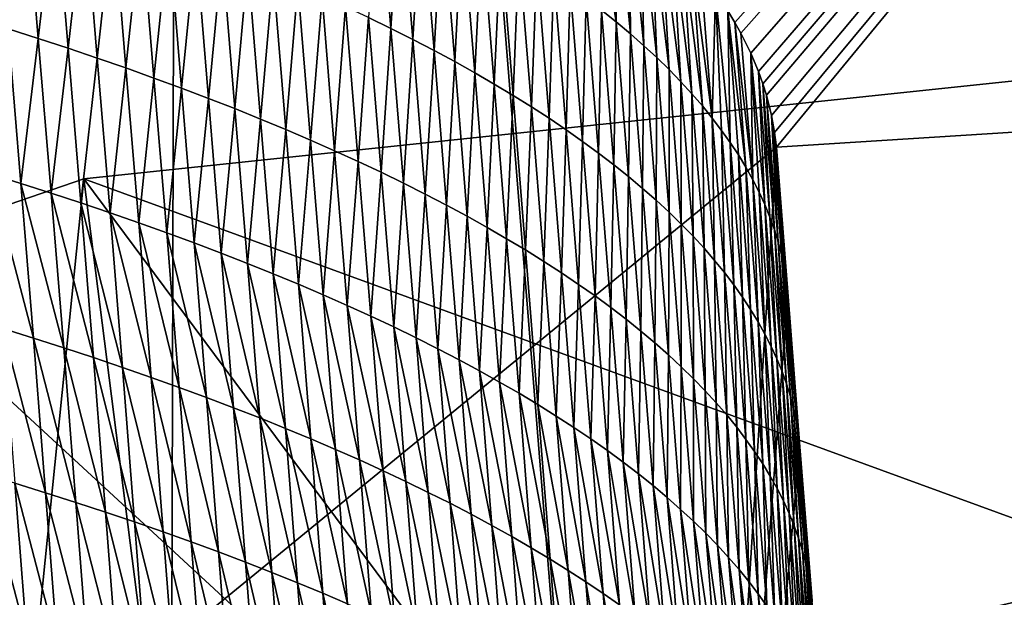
# Model space of a CAD drawing. Header units: metres. Extents: x -147 to 294, y -23 to 81.
# Tile 241 of 256: x 226.13 to 226.823, y 11.444 to 11.85. Entities that reach past the tile are written whole.
import ezdxf

# ---------------------------------------------------------------- set-up
doc = ezdxf.new("R2010")
doc.units = ezdxf.units.M
doc.layers.add('solid_AVA_153', color=7, linetype='CONTINUOUS')

msp = doc.modelspace()

# ---------------------------------------------------------------- linework, layer by layer
at = {"layer": 'solid_AVA_153'}
for points in [[(226.666824, 6.360106, 267.585846), (221.667358, 19.119045, 269.910767), (235.382919, 20.174784, 271.545105)], [(226.666824, 6.360106, 267.585846), (235.382919, 20.174784, 271.545105), (236.747787, 7.212847, 268.464081)], [(226.666824, 6.360106, 267.585846), (219.583801, 7.182138, 266.199371), (221.667358, 19.119045, 269.910767)], [(221.215851, 18.567869, 273.642273), (236.530548, 9.275632, 271.466919), (235.975128, 14.554294, 273.108093)], [(221.215851, 18.567869, 273.642273), (222.109406, 7.973817, 270.554962), (236.530548, 9.275632, 271.466919)], [(225.805527, 10.86686, 209.488083), (224.583267, 13.627446, 208.82872), (226.241623, 13.160974, 211.525833)], [(227.89856, 13.262379, 205.4496), (226.628021, 11.856418, 210.790161), (226.632889, 11.848346, 210.824661)], [(227.89856, 13.262379, 205.4496), (226.632889, 11.848346, 210.824661), (226.637161, 11.840693, 210.8573)], [(227.89856, 13.262379, 205.4496), (226.637161, 11.840693, 210.8573), (226.644196, 11.826548, 210.917465)], [(227.89856, 13.262379, 205.4496), (226.644196, 11.826548, 210.917465), (226.649551, 11.813831, 210.971359)], [(227.89856, 13.262379, 205.4496), (226.649551, 11.813831, 210.971359), (226.652679, 11.805141, 211.008087)], [(227.89856, 13.262379, 205.4496), (226.652679, 11.805141, 211.008087), (226.655212, 11.797116, 211.041946)], [(227.89856, 13.262379, 205.4496), (226.655212, 11.797116, 211.041946), (226.658829, 11.782866, 211.101852)], [(227.89856, 13.262379, 205.4496), (226.658829, 11.782866, 211.101852), (226.660995, 11.77072, 211.152786)], [(227.89856, 13.262379, 205.4496), (226.660995, 11.77072, 211.152786), (226.662354, 11.760511, 211.195877)], [(227.89856, 13.262379, 205.4496), (226.662354, 11.760511, 211.195877), (228.807526, 11.896655, 211.175064)], [(226.234634, 10.547778, 210.911667), (226.241623, 13.160974, 211.525833), (224.717819, 12.359569, 214.222351)], [(226.234634, 10.547778, 210.911667), (225.805527, 10.86686, 209.488083), (226.241623, 13.160974, 211.525833)], [(225.875687, 10.187231, 212.345886), (226.234634, 10.547778, 210.911667), (224.717819, 12.359569, 214.222351)], [(227.474106, 12.264349, 205.206604), (227.577789, 11.273883, 204.999283), (226.442505, 12.200429, 205.22345)], [(225.429489, 12.223492, 204.926193), (226.522171, 11.213648, 205.01297), (225.503265, 11.243448, 204.709137)], [(226.442505, 12.200429, 205.22345), (226.522171, 11.213648, 205.01297), (225.429489, 12.223492, 204.926193)], [(226.442505, 12.200429, 205.22345), (227.577789, 11.273883, 204.999283), (226.522171, 11.213648, 205.01297)], [(230.949905, 12.055211, 211.159515), (228.807526, 11.896655, 211.175064), (226.052216, 11.260936, 213.183151)], [(231.717102, 11.519655, 213.710693), (230.949905, 12.055211, 211.159515), (226.052216, 11.260936, 213.183151)], [(226.549576, 11.848632, 210.356705), (226.540436, 11.951846, 210.376495), (226.532028, 11.95859, 210.346832)], [(226.539215, 11.856929, 210.320175), (226.549576, 11.848632, 210.356705), (226.532028, 11.95859, 210.346832)], [(226.121689, 11.843833, 209.336014), (226.133926, 11.945977, 209.392441), (226.112595, 11.952781, 209.360046)], [(226.375336, 11.851708, 209.831024), (226.391098, 11.844044, 209.865952), (226.382278, 11.952919, 209.890411)], [(226.391098, 11.844044, 209.865952), (226.397629, 11.945194, 209.925522), (226.382278, 11.952919, 209.890411)], [(226.549576, 11.848632, 210.356705), (226.549835, 11.94399, 210.41098), (226.540436, 11.951846, 210.376495)], [(226.121689, 11.843833, 209.336014), (226.143005, 11.837033, 209.368378), (226.133926, 11.945977, 209.392441)], [(226.143005, 11.837033, 209.368378), (226.154877, 11.939106, 209.425034), (226.133926, 11.945977, 209.392441)], [(226.391098, 11.844044, 209.865952), (226.406448, 11.836325, 209.901031), (226.397629, 11.945194, 209.925522)], [(226.406448, 11.836325, 209.901031), (226.412582, 11.937417, 209.960785), (226.397629, 11.945194, 209.925522)], [(226.549576, 11.848632, 210.356705), (226.559494, 11.840295, 210.393311), (226.549835, 11.94399, 210.41098)], [(226.559494, 11.840295, 210.393311), (226.558563, 11.93637, 210.444336), (226.549835, 11.94399, 210.41098)], [(226.143005, 11.837033, 209.368378), (226.16394, 11.830166, 209.40094), (226.154877, 11.939106, 209.425034)], [(226.16394, 11.830166, 209.40094), (226.17543, 11.932167, 209.45784), (226.154877, 11.939106, 209.425034)], [(226.406448, 11.836325, 209.901031), (226.421387, 11.828553, 209.936264), (226.412582, 11.937417, 209.960785)], [(226.421387, 11.828553, 209.936264), (226.427124, 11.929587, 209.99617), (226.412582, 11.937417, 209.960785)], [(226.569, 11.831919, 210.429993), (226.56665, 11.92899, 210.476593), (226.558563, 11.93637, 210.444336)], [(226.559494, 11.840295, 210.393311), (226.569, 11.831919, 210.429993), (226.558563, 11.93637, 210.444336)], [(226.16394, 11.830166, 209.40094), (226.184464, 11.823232, 209.433716), (226.17543, 11.932167, 209.45784)], [(226.184464, 11.823232, 209.433716), (226.195602, 11.925162, 209.490845), (226.17543, 11.932167, 209.45784)], [(226.421387, 11.828553, 209.936264), (226.435898, 11.820728, 209.971619), (226.427124, 11.929587, 209.99617)], [(226.435898, 11.820728, 209.971619), (226.441254, 11.921706, 210.031693), (226.427124, 11.929587, 209.99617)], [(226.578079, 11.823505, 210.466751), (226.574158, 11.921842, 210.507767), (226.56665, 11.92899, 210.476593)], [(226.569, 11.831919, 210.429993), (226.578079, 11.823505, 210.466751), (226.56665, 11.92899, 210.476593)], [(226.184464, 11.823232, 209.433716), (226.204605, 11.816232, 209.46669), (226.195602, 11.925162, 209.490845)], [(226.204605, 11.816232, 209.46669), (226.215363, 11.918093, 209.524048), (226.195602, 11.925162, 209.490845)], [(226.435898, 11.820728, 209.971619), (226.450012, 11.812853, 210.007111), (226.441254, 11.921706, 210.031693)], [(226.450012, 11.812853, 210.007111), (226.454971, 11.913774, 210.067352), (226.441254, 11.921706, 210.031693)], [(226.586746, 11.815056, 210.503586), (226.581116, 11.914909, 210.537918), (226.574158, 11.921842, 210.507767)], [(226.578079, 11.823505, 210.466751), (226.586746, 11.815056, 210.503586), (226.574158, 11.921842, 210.507767)], [(226.204605, 11.816232, 209.46669), (226.224365, 11.809167, 209.499863), (226.215363, 11.918093, 209.524048)], [(226.224365, 11.809167, 209.499863), (226.234741, 11.91096, 209.557434), (226.215363, 11.918093, 209.524048)], [(226.594986, 11.806571, 210.540482), (226.589096, 11.906555, 210.574203), (226.581116, 11.914909, 210.537918)], [(226.586746, 11.815056, 210.503586), (226.594986, 11.806571, 210.540482), (226.581116, 11.914909, 210.537918)], [(227.044891, 11.42033, 219.204636), (227.820831, 11.911913, 217.480255), (226.175095, 11.738261, 217.481766)], [(228.016968, 9.260412, 217.127579), (226.175095, 11.738261, 217.481766), (227.820831, 11.911913, 217.480255)], [(226.224365, 11.809167, 209.499863), (226.243713, 11.802039, 209.533234), (226.234741, 11.91096, 209.557434)], [(226.243713, 11.802039, 209.533234), (226.253708, 11.903764, 209.591019), (226.234741, 11.91096, 209.557434)], [(226.450012, 11.812853, 210.007111), (226.463715, 11.804928, 210.04274), (226.454971, 11.913774, 210.067352)], [(226.463715, 11.804928, 210.04274), (226.468262, 11.905793, 210.103134), (226.454971, 11.913774, 210.067352)], [(226.243713, 11.802039, 209.533234), (226.26268, 11.794847, 209.566788), (226.253708, 11.903764, 209.591019)], [(226.26268, 11.794847, 209.566788), (226.272293, 11.896505, 209.624802), (226.253708, 11.903764, 209.591019)], [(226.463715, 11.804928, 210.04274), (226.47699, 11.796952, 210.078491), (226.468262, 11.905793, 210.103134)], [(226.47699, 11.796952, 210.078491), (226.48114, 11.897764, 210.139038), (226.468262, 11.905793, 210.103134)], [(226.602798, 11.798053, 210.577423), (226.596359, 11.898516, 210.609024), (226.589096, 11.906555, 210.574203)], [(226.594986, 11.806571, 210.540482), (226.602798, 11.798053, 210.577423), (226.589096, 11.906555, 210.574203)], [(228.807526, 11.896655, 211.175064), (226.662354, 11.760511, 211.195877), (226.052216, 11.260936, 213.183151)], [(226.26268, 11.794847, 209.566788), (226.281235, 11.787594, 209.60054), (226.272293, 11.896505, 209.624802)], [(226.281235, 11.787594, 209.60054), (226.290482, 11.889186, 209.658752), (226.272293, 11.896505, 209.624802)], [(226.47699, 11.796952, 210.078491), (226.489853, 11.788929, 210.114365), (226.48114, 11.897764, 210.139038)], [(226.489853, 11.788929, 210.114365), (226.493591, 11.889688, 210.175049), (226.48114, 11.897764, 210.139038)], [(226.610184, 11.789502, 210.614426), (226.602966, 11.890791, 210.642426), (226.596359, 11.898516, 210.609024)], [(226.602798, 11.798053, 210.577423), (226.610184, 11.789502, 210.614426), (226.596359, 11.898516, 210.609024)], [(226.281235, 11.787594, 209.60054), (226.299393, 11.780279, 209.63446), (226.290482, 11.889186, 209.658752)], [(226.299393, 11.780279, 209.63446), (226.308258, 11.881806, 209.692871), (226.290482, 11.889186, 209.658752)], [(226.489853, 11.788929, 210.114365), (226.502304, 11.780859, 210.150345), (226.493591, 11.889688, 210.175049)], [(226.502304, 11.780859, 210.150345), (226.50563, 11.881565, 210.211182), (226.493591, 11.889688, 210.175049)], [(226.617157, 11.780921, 210.651459), (226.608978, 11.88336, 210.674484), (226.602966, 11.890791, 210.642426)], [(226.610184, 11.789502, 210.614426), (226.617157, 11.780921, 210.651459), (226.602966, 11.890791, 210.642426)], [(226.299393, 11.780279, 209.63446), (226.317154, 11.772905, 209.668549), (226.308258, 11.881806, 209.692871)], [(226.317154, 11.772905, 209.668549), (226.325638, 11.874369, 209.727158), (226.308258, 11.881806, 209.692871)], [(226.502304, 11.780859, 210.150345), (226.514328, 11.772742, 210.186447), (226.50563, 11.881565, 210.211182)], [(226.514328, 11.772742, 210.186447), (226.517258, 11.873397, 210.247406), (226.50563, 11.881565, 210.211182)], [(226.617157, 11.780921, 210.651459), (226.619415, 11.869355, 210.734726), (226.608978, 11.88336, 210.674484)], [(226.317154, 11.772905, 209.668549), (226.334518, 11.765472, 209.70282), (226.325638, 11.874369, 209.727158)], [(226.334518, 11.765472, 209.70282), (226.342606, 11.866872, 209.761627), (226.325638, 11.874369, 209.727158)], [(226.514328, 11.772742, 210.186447), (226.52594, 11.76458, 210.222656), (226.517258, 11.873397, 210.247406)], [(226.52594, 11.76458, 210.222656), (226.528442, 11.865184, 210.283752), (226.517258, 11.873397, 210.247406)], [(226.334518, 11.765472, 209.70282), (226.351471, 11.75798, 209.737259), (226.342606, 11.866872, 209.761627)], [(226.351471, 11.75798, 209.737259), (226.359177, 11.859319, 209.796249), (226.342606, 11.866872, 209.761627)], [(226.617157, 11.780921, 210.651459), (226.623703, 11.77231, 210.688553), (226.619415, 11.869355, 210.734726)], [(226.629822, 11.763672, 210.725662), (226.628021, 11.856418, 210.790161), (226.619415, 11.869355, 210.734726)], [(226.623703, 11.77231, 210.688553), (226.629822, 11.763672, 210.725662), (226.619415, 11.869355, 210.734726)], [(226.351471, 11.75798, 209.737259), (226.368027, 11.750433, 209.771851), (226.359177, 11.859319, 209.796249)], [(226.368027, 11.750433, 209.771851), (226.375336, 11.851708, 209.831024), (226.359177, 11.859319, 209.796249)], [(226.52594, 11.76458, 210.222656), (226.537125, 11.756373, 210.258957), (226.528442, 11.865184, 210.283752)], [(226.537125, 11.756373, 210.258957), (226.539215, 11.856929, 210.320175), (226.528442, 11.865184, 210.283752)], [(226.368027, 11.750433, 209.771851), (226.384171, 11.742828, 209.806595), (226.375336, 11.851708, 209.831024)], [(226.384171, 11.742828, 209.806595), (226.391098, 11.844044, 209.865952), (226.375336, 11.851708, 209.831024)], [(226.537125, 11.756373, 210.258957), (226.547882, 11.748124, 210.295364), (226.539215, 11.856929, 210.320175)], [(226.547882, 11.748124, 210.295364), (226.549576, 11.848632, 210.356705), (226.539215, 11.856929, 210.320175)], [(226.640793, 11.746315, 210.799973), (226.632889, 11.848346, 210.824661), (226.628021, 11.856418, 210.790161)], [(226.635513, 11.755006, 210.762802), (226.640793, 11.746315, 210.799973), (226.628021, 11.856418, 210.790161)], [(226.629822, 11.763672, 210.725662), (226.635513, 11.755006, 210.762802), (226.628021, 11.856418, 210.790161)], [(226.547882, 11.748124, 210.295364), (226.558212, 11.739834, 210.331848), (226.549576, 11.848632, 210.356705)], [(226.558212, 11.739834, 210.331848), (226.559494, 11.840295, 210.393311), (226.549576, 11.848632, 210.356705)], [(226.645645, 11.737599, 210.837158), (226.637161, 11.840693, 210.8573), (226.632889, 11.848346, 210.824661)], [(226.640793, 11.746315, 210.799973), (226.645645, 11.737599, 210.837158), (226.632889, 11.848346, 210.824661)], [(226.1091, 11.741611, 209.279861), (226.130783, 11.734884, 209.311966), (226.121689, 11.843833, 209.336014)], [(226.130783, 11.734884, 209.311966), (226.143005, 11.837033, 209.368378), (226.121689, 11.843833, 209.336014)], [(226.384171, 11.742828, 209.806595), (226.399918, 11.735169, 209.841492), (226.391098, 11.844044, 209.865952)], [(226.399918, 11.735169, 209.841492), (226.406448, 11.836325, 209.901031), (226.391098, 11.844044, 209.865952)], [(226.558212, 11.739834, 210.331848), (226.56813, 11.731503, 210.368423), (226.559494, 11.840295, 210.393311)], [(226.56813, 11.731503, 210.368423), (226.569, 11.831919, 210.429993), (226.559494, 11.840295, 210.393311)], [(226.645645, 11.737599, 210.837158), (226.644196, 11.826548, 210.917465), (226.637161, 11.840693, 210.8573)], [(226.130783, 11.734884, 209.311966), (226.152084, 11.728089, 209.344299), (226.143005, 11.837033, 209.368378)], [(226.152084, 11.728089, 209.344299), (226.16394, 11.830166, 209.40094), (226.143005, 11.837033, 209.368378)], [(226.399918, 11.735169, 209.841492), (226.415253, 11.727455, 209.876556), (226.406448, 11.836325, 209.901031)], [(226.415253, 11.727455, 209.876556), (226.421387, 11.828553, 209.936264), (226.406448, 11.836325, 209.901031)], [(226.56813, 11.731503, 210.368423), (226.577621, 11.723133, 210.40509), (226.569, 11.831919, 210.429993)], [(226.577621, 11.723133, 210.40509), (226.578079, 11.823505, 210.466751), (226.569, 11.831919, 210.429993)], [(226.152084, 11.728089, 209.344299), (226.172989, 11.721227, 209.376846), (226.16394, 11.830166, 209.40094)], [(226.172989, 11.721227, 209.376846), (226.184464, 11.823232, 209.433716), (226.16394, 11.830166, 209.40094)], [(226.415253, 11.727455, 209.876556), (226.430176, 11.719689, 209.911743), (226.421387, 11.828553, 209.936264)], [(226.430176, 11.719689, 209.911743), (226.435898, 11.820728, 209.971619), (226.421387, 11.828553, 209.936264)], [(226.654083, 11.720101, 210.91156), (226.649551, 11.813831, 210.971359), (226.644196, 11.826548, 210.917465)], [(226.650085, 11.728862, 210.874359), (226.654083, 11.720101, 210.91156), (226.644196, 11.826548, 210.917465)], [(226.645645, 11.737599, 210.837158), (226.650085, 11.728862, 210.874359), (226.644196, 11.826548, 210.917465)], [(226.172989, 11.721227, 209.376846), (226.193497, 11.714297, 209.409592), (226.184464, 11.823232, 209.433716)], [(226.193497, 11.714297, 209.409592), (226.204605, 11.816232, 209.46669), (226.184464, 11.823232, 209.433716)], [(226.430176, 11.719689, 209.911743), (226.444687, 11.71187, 209.947067), (226.435898, 11.820728, 209.971619)], [(226.444687, 11.71187, 209.947067), (226.450012, 11.812853, 210.007111), (226.435898, 11.820728, 209.971619)], [(226.577621, 11.723133, 210.40509), (226.5867, 11.714726, 210.441818), (226.578079, 11.823505, 210.466751)], [(226.5867, 11.714726, 210.441818), (226.586746, 11.815056, 210.503586), (226.578079, 11.823505, 210.466751)], [(226.193497, 11.714297, 209.409592), (226.213623, 11.707301, 209.442551), (226.204605, 11.816232, 209.46669)], [(226.213623, 11.707301, 209.442551), (226.224365, 11.809167, 209.499863), (226.204605, 11.816232, 209.46669)], [(226.444687, 11.71187, 209.947067), (226.458786, 11.704, 209.982544), (226.450012, 11.812853, 210.007111)], [(226.458786, 11.704, 209.982544), (226.463715, 11.804928, 210.04274), (226.450012, 11.812853, 210.007111)], [(226.5867, 11.714726, 210.441818), (226.595352, 11.706284, 210.478607), (226.586746, 11.815056, 210.503586)], [(226.595352, 11.706284, 210.478607), (226.594986, 11.806571, 210.540482), (226.586746, 11.815056, 210.503586)], [(226.657669, 11.711321, 210.948761), (226.652679, 11.805141, 211.008087), (226.649551, 11.813831, 210.971359)], [(226.654083, 11.720101, 210.91156), (226.657669, 11.711321, 210.948761), (226.649551, 11.813831, 210.971359)], [(226.213623, 11.707301, 209.442551), (226.233353, 11.700241, 209.475693), (226.224365, 11.809167, 209.499863)], [(226.233353, 11.700241, 209.475693), (226.243713, 11.802039, 209.533234), (226.224365, 11.809167, 209.499863)], [(226.458786, 11.704, 209.982544), (226.472458, 11.696081, 210.018127), (226.463715, 11.804928, 210.04274)], [(226.472458, 11.696081, 210.018127), (226.47699, 11.796952, 210.078491), (226.463715, 11.804928, 210.04274)], [(226.603577, 11.697805, 210.515472), (226.602798, 11.798053, 210.577423), (226.594986, 11.806571, 210.540482)], [(226.595352, 11.706284, 210.478607), (226.603577, 11.697805, 210.515472), (226.594986, 11.806571, 210.540482)], [(226.660828, 11.702521, 210.985962), (226.655212, 11.797116, 211.041946), (226.652679, 11.805141, 211.008087)], [(226.657669, 11.711321, 210.948761), (226.660828, 11.702521, 210.985962), (226.652679, 11.805141, 211.008087)], [(226.233353, 11.700241, 209.475693), (226.252686, 11.693118, 209.509033), (226.243713, 11.802039, 209.533234)], [(226.252686, 11.693118, 209.509033), (226.26268, 11.794847, 209.566788), (226.243713, 11.802039, 209.533234)], [(226.472458, 11.696081, 210.018127), (226.485733, 11.688111, 210.053848), (226.47699, 11.796952, 210.078491)], [(226.485733, 11.688111, 210.053848), (226.489853, 11.788929, 210.114365), (226.47699, 11.796952, 210.078491)], [(226.611389, 11.689294, 210.552383), (226.610184, 11.789502, 210.614426), (226.602798, 11.798053, 210.577423)], [(226.603577, 11.697805, 210.515472), (226.611389, 11.689294, 210.552383), (226.602798, 11.798053, 210.577423)], [(226.663559, 11.693708, 211.023148), (226.658829, 11.782866, 211.101852), (226.655212, 11.797116, 211.041946)], [(226.660828, 11.702521, 210.985962), (226.663559, 11.693708, 211.023148), (226.655212, 11.797116, 211.041946)], [(226.252686, 11.693118, 209.509033), (226.271637, 11.685931, 209.542557), (226.26268, 11.794847, 209.566788)], [(226.271637, 11.685931, 209.542557), (226.281235, 11.787594, 209.60054), (226.26268, 11.794847, 209.566788)], [(226.618759, 11.68075, 210.589355), (226.617157, 11.780921, 210.651459), (226.610184, 11.789502, 210.614426)], [(226.611389, 11.689294, 210.552383), (226.618759, 11.68075, 210.589355), (226.610184, 11.789502, 210.614426)], [(226.271637, 11.685931, 209.542557), (226.290176, 11.678682, 209.576279), (226.281235, 11.787594, 209.60054)], [(226.290176, 11.678682, 209.576279), (226.299393, 11.780279, 209.63446), (226.281235, 11.787594, 209.60054)], [(226.485733, 11.688111, 210.053848), (226.498581, 11.680095, 210.089691), (226.489853, 11.788929, 210.114365)], [(226.498581, 11.680095, 210.089691), (226.502304, 11.780859, 210.150345), (226.489853, 11.788929, 210.114365)], [(226.66777, 11.676041, 211.097473), (226.660995, 11.77072, 211.152786), (226.658829, 11.782866, 211.101852)], [(226.665878, 11.684871, 211.060318), (226.66777, 11.676041, 211.097473), (226.658829, 11.782866, 211.101852)], [(226.663559, 11.693708, 211.023148), (226.665878, 11.684871, 211.060318), (226.658829, 11.782866, 211.101852)], [(226.290176, 11.678682, 209.576279), (226.308319, 11.671373, 209.610168), (226.299393, 11.780279, 209.63446)], [(226.308319, 11.671373, 209.610168), (226.317154, 11.772905, 209.668549), (226.299393, 11.780279, 209.63446)], [(226.498581, 11.680095, 210.089691), (226.511017, 11.672029, 210.125656), (226.502304, 11.780859, 210.150345)], [(226.511017, 11.672029, 210.125656), (226.514328, 11.772742, 210.186447), (226.502304, 11.780859, 210.150345)], [(226.625717, 11.672175, 210.626358), (226.623703, 11.77231, 210.688553), (226.617157, 11.780921, 210.651459)], [(226.618759, 11.68075, 210.589355), (226.625717, 11.672175, 210.626358), (226.617157, 11.780921, 210.651459)], [(226.308319, 11.671373, 209.610168), (226.326065, 11.664004, 209.644241), (226.317154, 11.772905, 209.668549)], [(226.326065, 11.664004, 209.644241), (226.334518, 11.765472, 209.70282), (226.317154, 11.772905, 209.668549)], [(226.511017, 11.672029, 210.125656), (226.523026, 11.663918, 210.161713), (226.514328, 11.772742, 210.186447)], [(226.523026, 11.663918, 210.161713), (226.52594, 11.76458, 210.222656), (226.514328, 11.772742, 210.186447)], [(226.632263, 11.663571, 210.663406), (226.629822, 11.763672, 210.725662), (226.623703, 11.77231, 210.688553)], [(226.625717, 11.672175, 210.626358), (226.632263, 11.663571, 210.663406), (226.623703, 11.77231, 210.688553)], [(226.669205, 11.667109, 211.134537), (226.662354, 11.760511, 211.195877), (226.660995, 11.77072, 211.152786)], [(226.66777, 11.676041, 211.097473), (226.669205, 11.667109, 211.134537), (226.660995, 11.77072, 211.152786)], [(226.326065, 11.664004, 209.644241), (226.343414, 11.656576, 209.678482), (226.334518, 11.765472, 209.70282)], [(226.343414, 11.656576, 209.678482), (226.351471, 11.75798, 209.737259), (226.334518, 11.765472, 209.70282)], [(226.523026, 11.663918, 210.161713), (226.534622, 11.655763, 210.197891), (226.52594, 11.76458, 210.222656)], [(226.534622, 11.655763, 210.197891), (226.537125, 11.756373, 210.258957), (226.52594, 11.76458, 210.222656)], [(226.638382, 11.65494, 210.7005), (226.635513, 11.755006, 210.762802), (226.629822, 11.763672, 210.725662)], [(226.632263, 11.663571, 210.663406), (226.638382, 11.65494, 210.7005), (226.629822, 11.763672, 210.725662)], [(226.585388, 10.528511, 212.031113), (226.052216, 11.260936, 213.183151), (226.662354, 11.760511, 211.195877)], [(226.343414, 11.656576, 209.678482), (226.360352, 11.64909, 209.712875), (226.351471, 11.75798, 209.737259)], [(226.360352, 11.64909, 209.712875), (226.368027, 11.750433, 209.771851), (226.351471, 11.75798, 209.737259)], [(226.534622, 11.655763, 210.197891), (226.545792, 11.647563, 210.234161), (226.537125, 11.756373, 210.258957)], [(226.545792, 11.647563, 210.234161), (226.547882, 11.748124, 210.295364), (226.537125, 11.756373, 210.258957)], [(226.670349, 11.65831, 211.171799), (226.585388, 10.528511, 212.031113), (226.662354, 11.760511, 211.195877)], [(226.644073, 11.64628, 210.73761), (226.640793, 11.746315, 210.799973), (226.635513, 11.755006, 210.762802)], [(226.638382, 11.65494, 210.7005), (226.644073, 11.64628, 210.73761), (226.635513, 11.755006, 210.762802)], [(226.669205, 11.667109, 211.134537), (226.670349, 11.65831, 211.171799), (226.662354, 11.760511, 211.195877)], [(226.360352, 11.64909, 209.712875), (226.376892, 11.641547, 209.747452), (226.368027, 11.750433, 209.771851)], [(226.376892, 11.641547, 209.747452), (226.384171, 11.742828, 209.806595), (226.368027, 11.750433, 209.771851)], [(226.545792, 11.647563, 210.234161), (226.556534, 11.639319, 210.270538), (226.547882, 11.748124, 210.295364)], [(226.556534, 11.639319, 210.270538), (226.558212, 11.739834, 210.331848), (226.547882, 11.748124, 210.295364)], [(226.139603, 11.626024, 209.287506), (226.130783, 11.734884, 209.311966), (226.1091, 11.741611, 209.279861)], [(226.117935, 11.632746, 209.255432), (226.139603, 11.626024, 209.287506), (226.1091, 11.741611, 209.279861)], [(226.376892, 11.641547, 209.747452), (226.393021, 11.633948, 209.782166), (226.384171, 11.742828, 209.806595)], [(226.393021, 11.633948, 209.782166), (226.399918, 11.735169, 209.841492), (226.384171, 11.742828, 209.806595)], [(226.649338, 11.637596, 210.77475), (226.645645, 11.737599, 210.837158), (226.640793, 11.746315, 210.799973)], [(226.644073, 11.64628, 210.73761), (226.649338, 11.637596, 210.77475), (226.640793, 11.746315, 210.799973)], [(226.123856, 11.233753, 219.581558), (226.175095, 11.738261, 217.481766), (223.981415, 10.983959, 219.683365)], [(226.503067, 9.159576, 217.143494), (223.981415, 10.983959, 219.683365), (226.175095, 11.738261, 217.481766)], [(226.123856, 11.233753, 219.581558), (227.044891, 11.42033, 219.204636), (226.175095, 11.738261, 217.481766)], [(226.160873, 11.619235, 209.319809), (226.152084, 11.728089, 209.344299), (226.130783, 11.734884, 209.311966)], [(226.139603, 11.626024, 209.287506), (226.160873, 11.619235, 209.319809), (226.130783, 11.734884, 209.311966)], [(228.016968, 9.260412, 217.127579), (226.503067, 9.159576, 217.143494), (226.175095, 11.738261, 217.481766)], [(226.393021, 11.633948, 209.782166), (226.408737, 11.626294, 209.817032), (226.399918, 11.735169, 209.841492)], [(226.408737, 11.626294, 209.817032), (226.415253, 11.727455, 209.876556), (226.399918, 11.735169, 209.841492)], [(226.556534, 11.639319, 210.270538), (226.566864, 11.631036, 210.307007), (226.558212, 11.739834, 210.331848)], [(226.566864, 11.631036, 210.307007), (226.56813, 11.731503, 210.368423), (226.558212, 11.739834, 210.331848)], [(226.65419, 11.628888, 210.811905), (226.650085, 11.728862, 210.874359), (226.645645, 11.737599, 210.837158)], [(226.649338, 11.637596, 210.77475), (226.65419, 11.628888, 210.811905), (226.645645, 11.737599, 210.837158)], [(226.181763, 11.612378, 209.352325), (226.172989, 11.721227, 209.376846), (226.152084, 11.728089, 209.344299)], [(226.160873, 11.619235, 209.319809), (226.181763, 11.612378, 209.352325), (226.152084, 11.728089, 209.344299)], [(226.408737, 11.626294, 209.817032), (226.424057, 11.618587, 209.852066), (226.415253, 11.727455, 209.876556)], [(226.424057, 11.618587, 209.852066), (226.430176, 11.719689, 209.911743), (226.415253, 11.727455, 209.876556)], [(226.566864, 11.631036, 210.307007), (226.576767, 11.622711, 210.343552), (226.56813, 11.731503, 210.368423)], [(226.576767, 11.622711, 210.343552), (226.577621, 11.723133, 210.40509), (226.56813, 11.731503, 210.368423)], [(226.658615, 11.620157, 210.84906), (226.654083, 11.720101, 210.91156), (226.650085, 11.728862, 210.874359)], [(226.65419, 11.628888, 210.811905), (226.658615, 11.620157, 210.84906), (226.650085, 11.728862, 210.874359)], [(226.202271, 11.605453, 209.38504), (226.193497, 11.714297, 209.409592), (226.172989, 11.721227, 209.376846)], [(226.181763, 11.612378, 209.352325), (226.202271, 11.605453, 209.38504), (226.172989, 11.721227, 209.376846)], [(226.576767, 11.622711, 210.343552), (226.586258, 11.614348, 210.380173), (226.577621, 11.723133, 210.40509)], [(226.586258, 11.614348, 210.380173), (226.5867, 11.714726, 210.441818), (226.577621, 11.723133, 210.40509)], [(226.662613, 11.611404, 210.88623), (226.657669, 11.711321, 210.948761), (226.654083, 11.720101, 210.91156)], [(226.658615, 11.620157, 210.84906), (226.662613, 11.611404, 210.88623), (226.654083, 11.720101, 210.91156)], [(226.222382, 11.598464, 209.417953), (226.213623, 11.707301, 209.442551), (226.193497, 11.714297, 209.409592)], [(226.202271, 11.605453, 209.38504), (226.222382, 11.598464, 209.417953), (226.193497, 11.714297, 209.409592)], [(226.424057, 11.618587, 209.852066), (226.438965, 11.610826, 209.887222), (226.430176, 11.719689, 209.911743)], [(226.438965, 11.610826, 209.887222), (226.444687, 11.71187, 209.947067), (226.430176, 11.719689, 209.911743)], [(226.586258, 11.614348, 210.380173), (226.595322, 11.605947, 210.41687), (226.5867, 11.714726, 210.441818)], [(226.595322, 11.605947, 210.41687), (226.595352, 11.706284, 210.478607), (226.5867, 11.714726, 210.441818)], [(226.242096, 11.591411, 209.45108), (226.233353, 11.700241, 209.475693), (226.213623, 11.707301, 209.442551)], [(226.222382, 11.598464, 209.417953), (226.242096, 11.591411, 209.45108), (226.213623, 11.707301, 209.442551)], [(226.438965, 11.610826, 209.887222), (226.453461, 11.603012, 209.922531), (226.444687, 11.71187, 209.947067)], [(226.453461, 11.603012, 209.922531), (226.458786, 11.704, 209.982544), (226.444687, 11.71187, 209.947067)], [(226.595322, 11.605947, 210.41687), (226.603958, 11.597511, 210.453629), (226.595352, 11.706284, 210.478607)], [(226.603958, 11.597511, 210.453629), (226.603577, 11.697805, 210.515472), (226.595352, 11.706284, 210.478607)], [(226.666183, 11.602631, 210.923401), (226.660828, 11.702521, 210.985962), (226.657669, 11.711321, 210.948761)], [(226.662613, 11.611404, 210.88623), (226.666183, 11.602631, 210.923401), (226.657669, 11.711321, 210.948761)], [(226.261414, 11.584292, 209.48439), (226.252686, 11.693118, 209.509033), (226.233353, 11.700241, 209.475693)], [(226.242096, 11.591411, 209.45108), (226.261414, 11.584292, 209.48439), (226.233353, 11.700241, 209.475693)], [(226.453461, 11.603012, 209.922531), (226.467545, 11.595148, 209.957962), (226.458786, 11.704, 209.982544)], [(226.467545, 11.595148, 209.957962), (226.472458, 11.696081, 210.018127), (226.458786, 11.704, 209.982544)], [(226.669342, 11.593839, 210.960571), (226.663559, 11.693708, 211.023148), (226.660828, 11.702521, 210.985962)], [(226.666183, 11.602631, 210.923401), (226.669342, 11.593839, 210.960571), (226.660828, 11.702521, 210.985962)], [(226.280334, 11.577112, 209.517883), (226.271637, 11.685931, 209.542557), (226.252686, 11.693118, 209.509033)], [(226.261414, 11.584292, 209.48439), (226.280334, 11.577112, 209.517883), (226.252686, 11.693118, 209.509033)], [(226.467545, 11.595148, 209.957962), (226.481216, 11.587234, 209.99353), (226.472458, 11.696081, 210.018127)], [(226.481216, 11.587234, 209.99353), (226.485733, 11.688111, 210.053848), (226.472458, 11.696081, 210.018127)], [(226.612167, 11.58904, 210.490463), (226.611389, 11.689294, 210.552383), (226.603577, 11.697805, 210.515472)], [(226.603958, 11.597511, 210.453629), (226.612167, 11.58904, 210.490463), (226.603577, 11.697805, 210.515472)], [(226.672073, 11.585033, 210.997726), (226.665878, 11.684871, 211.060318), (226.663559, 11.693708, 211.023148)], [(226.669342, 11.593839, 210.960571), (226.672073, 11.585033, 210.997726), (226.663559, 11.693708, 211.023148)], [(226.298874, 11.569869, 209.551559), (226.290176, 11.678682, 209.576279), (226.271637, 11.685931, 209.542557)], [(226.280334, 11.577112, 209.517883), (226.298874, 11.569869, 209.551559), (226.271637, 11.685931, 209.542557)], [(226.481216, 11.587234, 209.99353), (226.494461, 11.57927, 210.029221), (226.485733, 11.688111, 210.053848)], [(226.494461, 11.57927, 210.029221), (226.498581, 11.680095, 210.089691), (226.485733, 11.688111, 210.053848)], [(226.619965, 11.580535, 210.527344), (226.618759, 11.68075, 210.589355), (226.611389, 11.689294, 210.552383)], [(226.612167, 11.58904, 210.490463), (226.619965, 11.580535, 210.527344), (226.611389, 11.689294, 210.552383)], [(226.317001, 11.562567, 209.585419), (226.308319, 11.671373, 209.610168), (226.290176, 11.678682, 209.576279)], [(226.298874, 11.569869, 209.551559), (226.317001, 11.562567, 209.585419), (226.290176, 11.678682, 209.576279)], [(226.494461, 11.57927, 210.029221), (226.507309, 11.571259, 210.065033), (226.498581, 11.680095, 210.089691)], [(226.507309, 11.571259, 210.065033), (226.511017, 11.672029, 210.125656), (226.498581, 11.680095, 210.089691)], [(226.62735, 11.571998, 210.564285), (226.625717, 11.672175, 210.626358), (226.618759, 11.68075, 210.589355)], [(226.619965, 11.580535, 210.527344), (226.62735, 11.571998, 210.564285), (226.618759, 11.68075, 210.589355)], [(226.674377, 11.576202, 211.034866), (226.66777, 11.676041, 211.097473), (226.665878, 11.684871, 211.060318)], [(226.672073, 11.585033, 210.997726), (226.674377, 11.576202, 211.034866), (226.665878, 11.684871, 211.060318)], [(226.507309, 11.571259, 210.065033), (226.519714, 11.563201, 210.100952), (226.511017, 11.672029, 210.125656)], [(226.519714, 11.563201, 210.100952), (226.523026, 11.663918, 210.161713), (226.511017, 11.672029, 210.125656)], [(226.634293, 11.56343, 210.601257), (226.632263, 11.663571, 210.663406), (226.625717, 11.672175, 210.626358)], [(226.62735, 11.571998, 210.564285), (226.634293, 11.56343, 210.601257), (226.625717, 11.672175, 210.626358)], [(226.67627, 11.56738, 211.071991), (226.669205, 11.667109, 211.134537), (226.66777, 11.676041, 211.097473)], [(226.674377, 11.576202, 211.034866), (226.67627, 11.56738, 211.071991), (226.66777, 11.676041, 211.097473)], [(226.334732, 11.555203, 209.619461), (226.326065, 11.664004, 209.644241), (226.308319, 11.671373, 209.610168)], [(226.317001, 11.562567, 209.585419), (226.334732, 11.555203, 209.619461), (226.308319, 11.671373, 209.610168)], [(226.677719, 11.558456, 211.109024), (226.670349, 11.65831, 211.171799), (226.669205, 11.667109, 211.134537)], [(226.67627, 11.56738, 211.071991), (226.677719, 11.558456, 211.109024), (226.669205, 11.667109, 211.134537)], [(226.352066, 11.547782, 209.653656), (226.343414, 11.656576, 209.678482), (226.326065, 11.664004, 209.644241)], [(226.334732, 11.555203, 209.619461), (226.352066, 11.547782, 209.653656), (226.326065, 11.664004, 209.644241)], [(226.519714, 11.563201, 210.100952), (226.531723, 11.555096, 210.136993), (226.523026, 11.663918, 210.161713)], [(226.531723, 11.555096, 210.136993), (226.534622, 11.655763, 210.197891), (226.523026, 11.663918, 210.161713)], [(226.670349, 11.65831, 211.171799), (226.678818, 11.54966, 211.146103), (226.585388, 10.528511, 212.031113)], [(226.640823, 11.554833, 210.638275), (226.638382, 11.65494, 210.7005), (226.632263, 11.663571, 210.663406)], [(226.634293, 11.56343, 210.601257), (226.640823, 11.554833, 210.638275), (226.632263, 11.663571, 210.663406)], [(226.677719, 11.558456, 211.109024), (226.678818, 11.54966, 211.146103), (226.670349, 11.65831, 211.171799)], [(226.368988, 11.540302, 209.688034), (226.360352, 11.64909, 209.712875), (226.343414, 11.656576, 209.678482)], [(226.352066, 11.547782, 209.653656), (226.368988, 11.540302, 209.688034), (226.343414, 11.656576, 209.678482)], [(226.531723, 11.555096, 210.136993), (226.543304, 11.546946, 210.173126), (226.534622, 11.655763, 210.197891)], [(226.543304, 11.546946, 210.173126), (226.545792, 11.647563, 210.234161), (226.534622, 11.655763, 210.197891)], [(226.646927, 11.546207, 210.675339), (226.644073, 11.64628, 210.73761), (226.638382, 11.65494, 210.7005)], [(226.640823, 11.554833, 210.638275), (226.646927, 11.546207, 210.675339), (226.638382, 11.65494, 210.7005)], [(226.385513, 11.532765, 209.722565), (226.376892, 11.641547, 209.747452), (226.360352, 11.64909, 209.712875)], [(226.368988, 11.540302, 209.688034), (226.385513, 11.532765, 209.722565), (226.360352, 11.64909, 209.712875)], [(226.543304, 11.546946, 210.173126), (226.554459, 11.538752, 210.209381), (226.545792, 11.647563, 210.234161)], [(226.554459, 11.538752, 210.209381), (226.556534, 11.639319, 210.270538), (226.545792, 11.647563, 210.234161)], [(226.652618, 11.537556, 210.712418), (226.649338, 11.637596, 210.77475), (226.644073, 11.64628, 210.73761)], [(226.646927, 11.546207, 210.675339), (226.652618, 11.537556, 210.712418), (226.644073, 11.64628, 210.73761)], [(226.401627, 11.525173, 209.757248), (226.393021, 11.633948, 209.782166), (226.376892, 11.641547, 209.747452)], [(226.385513, 11.532765, 209.722565), (226.401627, 11.525173, 209.757248), (226.376892, 11.641547, 209.747452)], [(226.554459, 11.538752, 210.209381), (226.565201, 11.530516, 210.245712), (226.556534, 11.639319, 210.270538)], [(226.565201, 11.530516, 210.245712), (226.566864, 11.631036, 210.307007), (226.556534, 11.639319, 210.270538)], [(226.657883, 11.528878, 210.749527), (226.65419, 11.628888, 210.811905), (226.649338, 11.637596, 210.77475)], [(226.652618, 11.537556, 210.712418), (226.657883, 11.528878, 210.749527), (226.649338, 11.637596, 210.77475)], [(226.148087, 11.517269, 209.262558), (226.139603, 11.626024, 209.287506), (226.117935, 11.632746, 209.255432)], [(226.126434, 11.523983, 209.230499), (226.148087, 11.517269, 209.262558), (226.117935, 11.632746, 209.255432)], [(226.417343, 11.517526, 209.792099), (226.408737, 11.626294, 209.817032), (226.393021, 11.633948, 209.782166)], [(226.401627, 11.525173, 209.757248), (226.417343, 11.517526, 209.792099), (226.393021, 11.633948, 209.782166)], [(226.565201, 11.530516, 210.245712), (226.575516, 11.522238, 210.28215), (226.566864, 11.631036, 210.307007)], [(226.575516, 11.522238, 210.28215), (226.576767, 11.622711, 210.343552), (226.566864, 11.631036, 210.307007)], [(226.169357, 11.510487, 209.294815), (226.160873, 11.619235, 209.319809), (226.139603, 11.626024, 209.287506)], [(226.148087, 11.517269, 209.262558), (226.169357, 11.510487, 209.294815), (226.139603, 11.626024, 209.287506)], [(226.432648, 11.509825, 209.827087), (226.424057, 11.618587, 209.852066), (226.408737, 11.626294, 209.817032)], [(226.417343, 11.517526, 209.792099), (226.432648, 11.509825, 209.827087), (226.408737, 11.626294, 209.817032)], [(226.66272, 11.520178, 210.786636), (226.658615, 11.620157, 210.84906), (226.65419, 11.628888, 210.811905)], [(226.657883, 11.528878, 210.749527), (226.66272, 11.520178, 210.786636), (226.65419, 11.628888, 210.811905)], [(226.190231, 11.503636, 209.327286), (226.181763, 11.612378, 209.352325), (226.160873, 11.619235, 209.319809)], [(226.169357, 11.510487, 209.294815), (226.190231, 11.503636, 209.327286), (226.160873, 11.619235, 209.319809)], [(226.44754, 11.50207, 209.862213), (226.438965, 11.610826, 209.887222), (226.424057, 11.618587, 209.852066)], [(226.432648, 11.509825, 209.827087), (226.44754, 11.50207, 209.862213), (226.424057, 11.618587, 209.852066)], [(226.575516, 11.522238, 210.28215), (226.585403, 11.51392, 210.318665), (226.576767, 11.622711, 210.343552)], [(226.585403, 11.51392, 210.318665), (226.586258, 11.614348, 210.380173), (226.576767, 11.622711, 210.343552)], [(226.66713, 11.511454, 210.823776), (226.662613, 11.611404, 210.88623), (226.658615, 11.620157, 210.84906)], [(226.66272, 11.520178, 210.786636), (226.66713, 11.511454, 210.823776), (226.658615, 11.620157, 210.84906)], [(226.210724, 11.496719, 209.35997), (226.202271, 11.605453, 209.38504), (226.181763, 11.612378, 209.352325)], [(226.190231, 11.503636, 209.327286), (226.210724, 11.496719, 209.35997), (226.181763, 11.612378, 209.352325)], [(226.462036, 11.494265, 209.897476), (226.453461, 11.603012, 209.922531), (226.438965, 11.610826, 209.887222)], [(226.44754, 11.50207, 209.862213), (226.462036, 11.494265, 209.897476), (226.438965, 11.610826, 209.887222)], [(226.585403, 11.51392, 210.318665), (226.594879, 11.505563, 210.355255), (226.586258, 11.614348, 210.380173)], [(226.594879, 11.505563, 210.355255), (226.595322, 11.605947, 210.41687), (226.586258, 11.614348, 210.380173)], [(226.671127, 11.502707, 210.860916), (226.666183, 11.602631, 210.923401), (226.662613, 11.611404, 210.88623)], [(226.66713, 11.511454, 210.823776), (226.671127, 11.502707, 210.860916), (226.662613, 11.611404, 210.88623)], [(226.23082, 11.489738, 209.392853), (226.222382, 11.598464, 209.417953), (226.202271, 11.605453, 209.38504)], [(226.210724, 11.496719, 209.35997), (226.23082, 11.489738, 209.392853), (226.202271, 11.605453, 209.38504)], [(226.476105, 11.486407, 209.932877), (226.467545, 11.595148, 209.957962), (226.453461, 11.603012, 209.922531)], [(226.462036, 11.494265, 209.897476), (226.476105, 11.486407, 209.932877), (226.453461, 11.603012, 209.922531)], [(226.594879, 11.505563, 210.355255), (226.603928, 11.497169, 210.391922), (226.595322, 11.605947, 210.41687)], [(226.603928, 11.497169, 210.391922), (226.603958, 11.597511, 210.453629), (226.595322, 11.605947, 210.41687)], [(226.674698, 11.493941, 210.898056), (226.669342, 11.593839, 210.960571), (226.666183, 11.602631, 210.923401)], [(226.671127, 11.502707, 210.860916), (226.674698, 11.493941, 210.898056), (226.666183, 11.602631, 210.923401)], [(226.250519, 11.482691, 209.425934), (226.242096, 11.591411, 209.45108), (226.222382, 11.598464, 209.417953)], [(226.23082, 11.489738, 209.392853), (226.250519, 11.482691, 209.425934), (226.222382, 11.598464, 209.417953)], [(226.603928, 11.497169, 210.391922), (226.612564, 11.488739, 210.42865), (226.603958, 11.597511, 210.453629)], [(226.612564, 11.488739, 210.42865), (226.612167, 11.58904, 210.490463), (226.603958, 11.597511, 210.453629)], [(226.269836, 11.47558, 209.459198), (226.261414, 11.584292, 209.48439), (226.242096, 11.591411, 209.45108)], [(226.250519, 11.482691, 209.425934), (226.269836, 11.47558, 209.459198), (226.242096, 11.591411, 209.45108)], [(226.489761, 11.4785, 209.968414), (226.481216, 11.587234, 209.99353), (226.467545, 11.595148, 209.957962)], [(226.476105, 11.486407, 209.932877), (226.489761, 11.4785, 209.968414), (226.467545, 11.595148, 209.957962)], [(226.620773, 11.480274, 210.465454), (226.619965, 11.580535, 210.527344), (226.612167, 11.58904, 210.490463)], [(226.612564, 11.488739, 210.42865), (226.620773, 11.480274, 210.465454), (226.612167, 11.58904, 210.490463)], [(226.677856, 11.485157, 210.935181), (226.672073, 11.585033, 210.997726), (226.669342, 11.593839, 210.960571)], [(226.674698, 11.493941, 210.898056), (226.677856, 11.485157, 210.935181), (226.669342, 11.593839, 210.960571)], [(226.288742, 11.468408, 209.492661), (226.280334, 11.577112, 209.517883), (226.261414, 11.584292, 209.48439)], [(226.269836, 11.47558, 209.459198), (226.288742, 11.468408, 209.492661), (226.261414, 11.584292, 209.48439)], [(226.503006, 11.470544, 210.004074), (226.494461, 11.57927, 210.029221), (226.481216, 11.587234, 209.99353)], [(226.489761, 11.4785, 209.968414), (226.503006, 11.470544, 210.004074), (226.481216, 11.587234, 209.99353)], [(226.680588, 11.476358, 210.972305), (226.674377, 11.576202, 211.034866), (226.672073, 11.585033, 210.997726)], [(226.677856, 11.485157, 210.935181), (226.680588, 11.476358, 210.972305), (226.672073, 11.585033, 210.997726)], [(226.307266, 11.461173, 209.526306), (226.298874, 11.569869, 209.551559), (226.280334, 11.577112, 209.517883)], [(226.288742, 11.468408, 209.492661), (226.307266, 11.461173, 209.526306), (226.280334, 11.577112, 209.517883)], [(226.515839, 11.46254, 210.039841), (226.507309, 11.571259, 210.065033), (226.494461, 11.57927, 210.029221)], [(226.503006, 11.470544, 210.004074), (226.515839, 11.46254, 210.039841), (226.494461, 11.57927, 210.029221)], [(226.628555, 11.471776, 210.502304), (226.62735, 11.571998, 210.564285), (226.619965, 11.580535, 210.527344)], [(226.620773, 11.480274, 210.465454), (226.628555, 11.471776, 210.502304), (226.619965, 11.580535, 210.527344)], [(226.682892, 11.467535, 211.009415), (226.67627, 11.56738, 211.071991), (226.674377, 11.576202, 211.034866)], [(226.680588, 11.476358, 210.972305), (226.682892, 11.467535, 211.009415), (226.674377, 11.576202, 211.034866)], [(226.325394, 11.453877, 209.560135), (226.317001, 11.562567, 209.585419), (226.298874, 11.569869, 209.551559)], [(226.307266, 11.461173, 209.526306), (226.325394, 11.453877, 209.560135), (226.298874, 11.569869, 209.551559)], [(226.528259, 11.454488, 210.075729), (226.519714, 11.563201, 210.100952), (226.507309, 11.571259, 210.065033)], [(226.515839, 11.46254, 210.039841), (226.528259, 11.454488, 210.075729), (226.507309, 11.571259, 210.065033)], [(226.635925, 11.463245, 210.539215), (226.634293, 11.56343, 210.601257), (226.62735, 11.571998, 210.564285)], [(226.628555, 11.471776, 210.502304), (226.635925, 11.463245, 210.539215), (226.62735, 11.571998, 210.564285)], [(226.343109, 11.446522, 209.594131), (226.334732, 11.555203, 209.619461), (226.317001, 11.562567, 209.585419)], [(226.325394, 11.453877, 209.560135), (226.343109, 11.446522, 209.594131), (226.317001, 11.562567, 209.585419)], [(226.540253, 11.44639, 210.11174), (226.531723, 11.555096, 210.136993), (226.519714, 11.563201, 210.100952)], [(226.528259, 11.454488, 210.075729), (226.540253, 11.44639, 210.11174), (226.519714, 11.563201, 210.100952)], [(226.642868, 11.454684, 210.576157), (226.640823, 11.554833, 210.638275), (226.634293, 11.56343, 210.601257)], [(226.635925, 11.463245, 210.539215), (226.642868, 11.454684, 210.576157), (226.634293, 11.56343, 210.601257)], [(226.684769, 11.458719, 211.046509), (226.677719, 11.558456, 211.109024), (226.67627, 11.56738, 211.071991)], [(226.682892, 11.467535, 211.009415), (226.684769, 11.458719, 211.046509), (226.67627, 11.56738, 211.071991)], [(226.360443, 11.439108, 209.628296), (226.352066, 11.547782, 209.653656), (226.334732, 11.555203, 209.619461)], [(226.343109, 11.446522, 209.594131), (226.360443, 11.439108, 209.628296), (226.334732, 11.555203, 209.619461)], [(226.551819, 11.438248, 210.147842), (226.543304, 11.546946, 210.173126), (226.531723, 11.555096, 210.136993)], [(226.540253, 11.44639, 210.11174), (226.551819, 11.438248, 210.147842), (226.531723, 11.555096, 210.136993)], [(226.649384, 11.446095, 210.613144), (226.646927, 11.546207, 210.675339), (226.640823, 11.554833, 210.638275)], [(226.642868, 11.454684, 210.576157), (226.649384, 11.446095, 210.613144), (226.640823, 11.554833, 210.638275)], [(226.686234, 11.449804, 211.083511), (226.678818, 11.54966, 211.146103), (226.677719, 11.558456, 211.109024)], [(226.684769, 11.458719, 211.046509), (226.686234, 11.449804, 211.083511), (226.677719, 11.558456, 211.109024)], [(226.377365, 11.431637, 209.662628), (226.368988, 11.540302, 209.688034), (226.352066, 11.547782, 209.653656)], [(226.360443, 11.439108, 209.628296), (226.377365, 11.431637, 209.662628), (226.352066, 11.547782, 209.653656)], [(226.562973, 11.43006, 210.184067), (226.554459, 11.538752, 210.209381), (226.543304, 11.546946, 210.173126)], [(226.551819, 11.438248, 210.147842), (226.562973, 11.43006, 210.184067), (226.543304, 11.546946, 210.173126)], [(226.678818, 11.54966, 211.146103), (226.687286, 11.441168, 211.120392), (226.585388, 10.528511, 212.031113)], [(226.686234, 11.449804, 211.083511), (226.687286, 11.441168, 211.120392), (226.678818, 11.54966, 211.146103)], [(226.393875, 11.424108, 209.697113), (226.385513, 11.532765, 209.722565), (226.368988, 11.540302, 209.688034)], [(226.377365, 11.431637, 209.662628), (226.393875, 11.424108, 209.697113), (226.368988, 11.540302, 209.688034)], [(226.655487, 11.437476, 210.650162), (226.652618, 11.537556, 210.712418), (226.646927, 11.546207, 210.675339)], [(226.649384, 11.446095, 210.613144), (226.655487, 11.437476, 210.650162), (226.646927, 11.546207, 210.675339)], [(226.5737, 11.421831, 210.220367), (226.565201, 11.530516, 210.245712), (226.554459, 11.538752, 210.209381)], [(226.562973, 11.43006, 210.184067), (226.5737, 11.421831, 210.220367), (226.554459, 11.538752, 210.209381)], [(226.661163, 11.428831, 210.687225), (226.657883, 11.528878, 210.749527), (226.652618, 11.537556, 210.712418)], [(226.655487, 11.437476, 210.650162), (226.661163, 11.428831, 210.687225), (226.652618, 11.537556, 210.712418)], [(226.134933, 11.415219, 209.205582), (226.126434, 11.523983, 209.230499), (226.104401, 11.530627, 209.198685)], [(226.112915, 11.421857, 209.173798), (226.134933, 11.415219, 209.205582), (226.104401, 11.530627, 209.198685)], [(226.409988, 11.416524, 209.731766), (226.401627, 11.525173, 209.757248), (226.385513, 11.532765, 209.722565)], [(226.393875, 11.424108, 209.697113), (226.409988, 11.416524, 209.731766), (226.385513, 11.532765, 209.722565)], [(226.584015, 11.413561, 210.25676), (226.575516, 11.522238, 210.28215), (226.565201, 11.530516, 210.245712)], [(226.5737, 11.421831, 210.220367), (226.584015, 11.413561, 210.25676), (226.565201, 11.530516, 210.245712)], [(226.666428, 11.42016, 210.724289), (226.66272, 11.520178, 210.786636), (226.657883, 11.528878, 210.749527)], [(226.661163, 11.428831, 210.687225), (226.666428, 11.42016, 210.724289), (226.657883, 11.528878, 210.749527)], [(231.717102, 11.519655, 213.710693), (226.052216, 11.260936, 213.183151), (224.342697, 10.893643, 214.450424)], [(233.651031, 11.27691, 215.564804), (231.717102, 11.519655, 213.710693), (224.342697, 10.893643, 214.450424)], [(226.15657, 11.408513, 209.237595), (226.148087, 11.517269, 209.262558), (226.126434, 11.523983, 209.230499)], [(226.134933, 11.415219, 209.205582), (226.15657, 11.408513, 209.237595), (226.126434, 11.523983, 209.230499)], [(226.42569, 11.408884, 209.766571), (226.417343, 11.517526, 209.792099), (226.401627, 11.525173, 209.757248)], [(226.409988, 11.416524, 209.731766), (226.42569, 11.408884, 209.766571), (226.401627, 11.525173, 209.757248)], [(226.593903, 11.405251, 210.293243), (226.585403, 11.51392, 210.318665), (226.575516, 11.522238, 210.28215)], [(226.584015, 11.413561, 210.25676), (226.593903, 11.405251, 210.293243), (226.575516, 11.522238, 210.28215)], [(226.671249, 11.411467, 210.761383), (226.66713, 11.511454, 210.823776), (226.66272, 11.520178, 210.786636)], [(226.666428, 11.42016, 210.724289), (226.671249, 11.411467, 210.761383), (226.66272, 11.520178, 210.786636)], [(226.177826, 11.401737, 209.269821), (226.169357, 11.510487, 209.294815), (226.148087, 11.517269, 209.262558)], [(226.15657, 11.408513, 209.237595), (226.177826, 11.401737, 209.269821), (226.148087, 11.517269, 209.262558)], [(226.440994, 11.401191, 209.801514), (226.432648, 11.509825, 209.827087), (226.417343, 11.517526, 209.792099)], [(226.42569, 11.408884, 209.766571), (226.440994, 11.401191, 209.801514), (226.417343, 11.517526, 209.792099)], [(226.603378, 11.396901, 210.329803), (226.594879, 11.505563, 210.355255), (226.585403, 11.51392, 210.318665)], [(226.593903, 11.405251, 210.293243), (226.603378, 11.396901, 210.329803), (226.585403, 11.51392, 210.318665)], [(226.198685, 11.394895, 209.302261), (226.190231, 11.503636, 209.327286), (226.169357, 11.510487, 209.294815)], [(226.177826, 11.401737, 209.269821), (226.198685, 11.394895, 209.302261), (226.169357, 11.510487, 209.294815)], [(226.455887, 11.393445, 209.836609), (226.44754, 11.50207, 209.862213), (226.432648, 11.509825, 209.827087)], [(226.440994, 11.401191, 209.801514), (226.455887, 11.393445, 209.836609), (226.432648, 11.509825, 209.827087)], [(226.612411, 11.388515, 210.36644), (226.603928, 11.497169, 210.391922), (226.594879, 11.505563, 210.355255)], [(226.603378, 11.396901, 210.329803), (226.612411, 11.388515, 210.36644), (226.594879, 11.505563, 210.355255)], [(226.675659, 11.40275, 210.798477), (226.671127, 11.502707, 210.860916), (226.66713, 11.511454, 210.823776)], [(226.671249, 11.411467, 210.761383), (226.675659, 11.40275, 210.798477), (226.66713, 11.511454, 210.823776)], [(226.219162, 11.387985, 209.3349), (226.210724, 11.496719, 209.35997), (226.190231, 11.503636, 209.327286)], [(226.198685, 11.394895, 209.302261), (226.219162, 11.387985, 209.3349), (226.190231, 11.503636, 209.327286)], [(226.470367, 11.385647, 209.871841), (226.462036, 11.494265, 209.897476), (226.44754, 11.50207, 209.862213)], [(226.455887, 11.393445, 209.836609), (226.470367, 11.385647, 209.871841), (226.44754, 11.50207, 209.862213)], [(226.679657, 11.394011, 210.835587), (226.674698, 11.493941, 210.898056), (226.671127, 11.502707, 210.860916)], [(226.675659, 11.40275, 210.798477), (226.679657, 11.394011, 210.835587), (226.671127, 11.502707, 210.860916)], [(226.239258, 11.381011, 209.367752), (226.23082, 11.489738, 209.392853), (226.210724, 11.496719, 209.35997)], [(226.219162, 11.387985, 209.3349), (226.239258, 11.381011, 209.367752), (226.210724, 11.496719, 209.35997)], [(226.484436, 11.377798, 209.907211), (226.476105, 11.486407, 209.932877), (226.462036, 11.494265, 209.897476)], [(226.470367, 11.385647, 209.871841), (226.484436, 11.377798, 209.907211), (226.462036, 11.494265, 209.897476)], [(226.621048, 11.380092, 210.403137), (226.612564, 11.488739, 210.42865), (226.603928, 11.497169, 210.391922)], [(226.612411, 11.388515, 210.36644), (226.621048, 11.380092, 210.403137), (226.603928, 11.497169, 210.391922)], [(226.683228, 11.385252, 210.872696), (226.677856, 11.485157, 210.935181), (226.674698, 11.493941, 210.898056)], [(226.679657, 11.394011, 210.835587), (226.683228, 11.385252, 210.872696), (226.674698, 11.493941, 210.898056)], [(226.258942, 11.373971, 209.400787), (226.250519, 11.482691, 209.425934), (226.23082, 11.489738, 209.392853)], [(226.239258, 11.381011, 209.367752), (226.258942, 11.373971, 209.400787), (226.23082, 11.489738, 209.392853)], [(226.498093, 11.369899, 209.942703), (226.489761, 11.4785, 209.968414), (226.476105, 11.486407, 209.932877)], [(226.484436, 11.377798, 209.907211), (226.498093, 11.369899, 209.942703), (226.476105, 11.486407, 209.932877)], [(226.629257, 11.371634, 210.439896), (226.620773, 11.480274, 210.465454), (226.612564, 11.488739, 210.42865)], [(226.621048, 11.380092, 210.403137), (226.629257, 11.371634, 210.439896), (226.612564, 11.488739, 210.42865)], [(226.686371, 11.376474, 210.909805), (226.680588, 11.476358, 210.972305), (226.677856, 11.485157, 210.935181)], [(226.683228, 11.385252, 210.872696), (226.686371, 11.376474, 210.909805), (226.677856, 11.485157, 210.935181)], [(226.278244, 11.366868, 209.434021), (226.269836, 11.47558, 209.459198), (226.250519, 11.482691, 209.425934)], [(226.258942, 11.373971, 209.400787), (226.278244, 11.366868, 209.434021), (226.250519, 11.482691, 209.425934)], [(226.511337, 11.361951, 209.978317), (226.503006, 11.470544, 210.004074), (226.489761, 11.4785, 209.968414)], [(226.498093, 11.369899, 209.942703), (226.511337, 11.361951, 209.978317), (226.489761, 11.4785, 209.968414)], [(226.637039, 11.363144, 210.476715), (226.628555, 11.471776, 210.502304), (226.620773, 11.480274, 210.465454)], [(226.629257, 11.371634, 210.439896), (226.637039, 11.363144, 210.476715), (226.620773, 11.480274, 210.465454)], [(226.29715, 11.359703, 209.467438), (226.288742, 11.468408, 209.492661), (226.269836, 11.47558, 209.459198)], [(226.278244, 11.366868, 209.434021), (226.29715, 11.359703, 209.467438), (226.269836, 11.47558, 209.459198)], [(226.52417, 11.353955, 210.014053), (226.515839, 11.46254, 210.039841), (226.503006, 11.470544, 210.004074)], [(226.511337, 11.361951, 209.978317), (226.52417, 11.353955, 210.014053), (226.503006, 11.470544, 210.004074)], [(226.644394, 11.354622, 210.51358), (226.635925, 11.463245, 210.539215), (226.628555, 11.471776, 210.502304)], [(226.637039, 11.363144, 210.476715), (226.644394, 11.354622, 210.51358), (226.628555, 11.471776, 210.502304)], [(226.689087, 11.367683, 210.946884), (226.682892, 11.467535, 211.009415), (226.680588, 11.476358, 210.972305)], [(226.686371, 11.376474, 210.909805), (226.689087, 11.367683, 210.946884), (226.680588, 11.476358, 210.972305)], [(226.315674, 11.352476, 209.501053), (226.307266, 11.461173, 209.526306), (226.288742, 11.468408, 209.492661)], [(226.29715, 11.359703, 209.467438), (226.315674, 11.352476, 209.501053), (226.288742, 11.468408, 209.492661)], [(226.691391, 11.358867, 210.983963), (226.684769, 11.458719, 211.046509), (226.682892, 11.467535, 211.009415)], [(226.689087, 11.367683, 210.946884), (226.691391, 11.358867, 210.983963), (226.682892, 11.467535, 211.009415)], [(226.333786, 11.345188, 209.534836), (226.325394, 11.453877, 209.560135), (226.307266, 11.461173, 209.526306)], [(226.315674, 11.352476, 209.501053), (226.333786, 11.345188, 209.534836), (226.307266, 11.461173, 209.526306)], [(226.536575, 11.345912, 210.049911), (226.528259, 11.454488, 210.075729), (226.515839, 11.46254, 210.039841)], [(226.52417, 11.353955, 210.014053), (226.536575, 11.345912, 210.049911), (226.515839, 11.46254, 210.039841)], [(226.651337, 11.346068, 210.550491), (226.642868, 11.454684, 210.576157), (226.635925, 11.463245, 210.539215)], [(226.644394, 11.354622, 210.51358), (226.651337, 11.346068, 210.550491), (226.635925, 11.463245, 210.539215)], [(226.693253, 11.35006, 211.021027), (226.686234, 11.449804, 211.083511), (226.684769, 11.458719, 211.046509)], [(226.691391, 11.358867, 210.983963), (226.693253, 11.35006, 211.021027), (226.684769, 11.458719, 211.046509)], [(226.351501, 11.33784, 209.568802), (226.343109, 11.446522, 209.594131), (226.325394, 11.453877, 209.560135)], [(226.333786, 11.345188, 209.534836), (226.351501, 11.33784, 209.568802), (226.325394, 11.453877, 209.560135)], [(226.548569, 11.337823, 210.085876), (226.540253, 11.44639, 210.11174), (226.528259, 11.454488, 210.075729)], [(226.536575, 11.345912, 210.049911), (226.548569, 11.337823, 210.085876), (226.528259, 11.454488, 210.075729)], [(226.657852, 11.337486, 210.587448), (226.649384, 11.446095, 210.613144), (226.642868, 11.454684, 210.576157)], [(226.651337, 11.346068, 210.550491), (226.657852, 11.337486, 210.587448), (226.642868, 11.454684, 210.576157)], [(226.694748, 11.341152, 211.057999), (226.687286, 11.441168, 211.120392), (226.686234, 11.449804, 211.083511)], [(226.693253, 11.35006, 211.021027), (226.694748, 11.341152, 211.057999), (226.686234, 11.449804, 211.083511)], [(226.368805, 11.330435, 209.602921), (226.360443, 11.439108, 209.628296), (226.343109, 11.446522, 209.594131)], [(226.351501, 11.33784, 209.568802), (226.368805, 11.330435, 209.602921), (226.343109, 11.446522, 209.594131)], [(226.56015, 11.329689, 210.121948), (226.551819, 11.438248, 210.147842), (226.540253, 11.44639, 210.11174)], [(226.548569, 11.337823, 210.085876), (226.56015, 11.329689, 210.121948), (226.540253, 11.44639, 210.11174)], [(226.663956, 11.328876, 210.624435), (226.655487, 11.437476, 210.650162), (226.649384, 11.446095, 210.613144)], [(226.657852, 11.337486, 210.587448), (226.663956, 11.328876, 210.624435), (226.649384, 11.446095, 210.613144)]]:
    msp.add_3dface(points, dxfattribs=at)

doc.saveas('drawing.dxf')
